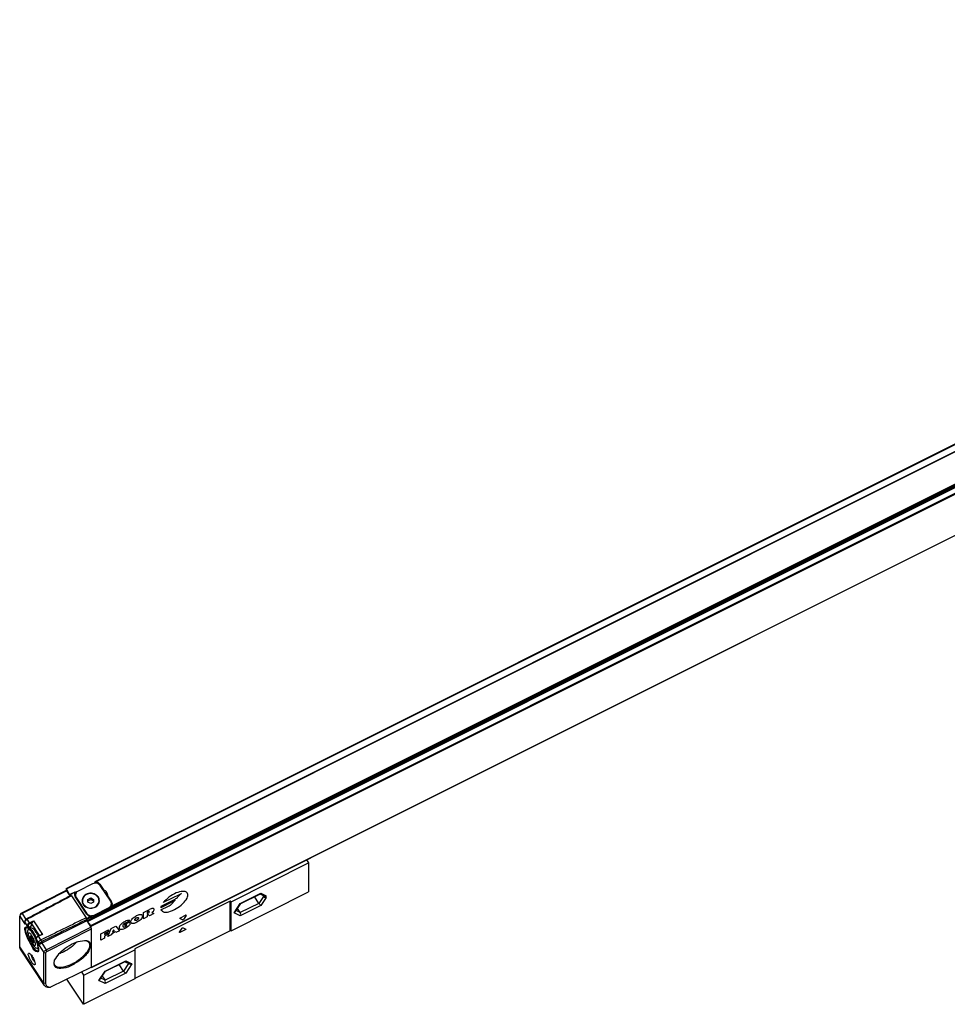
# Model space of a CAD drawing. Header units: millimetres. Extents: x -500 to 996, y -644 to 328.
# Tile 19 of 22: x 261 to 593, y -644 to -291. Entities that reach past the tile are written whole.
import ezdxf

# ---------------------------------------------------------------- set-up
doc = ezdxf.new("R2010")
doc.units = ezdxf.units.MM

# ---------------------------------------------------------------- blocks, each defined once
blk = doc.blocks.new('CABEZA_RANURADA_REGLA_S__7', base_point=(277.55, -643.95))
at = {"color": 7, "linetype": 'Continuous'}
for p, q in [((363.48, -592.21), (364.19, -593.28)), ((336.37, -607.19), (364.19, -593.28)), ((364.19, -593.28), (364.19, -603.68)), ((336.37, -617.59), (364.19, -603.68)), ((339.85, -607.83), (346.9, -604.32)), ((346.35, -607.77), (344.76, -605.38)), ((346.73, -604.4), (348.2, -605.14)), ((347.63, -604.85), (347.96, -605.36)), ((336.07, -607.04), (301.94, -624.1)), ((336.07, -617.59), (336.07, -607.04)), ((336.37, -607.19), (336.07, -607.04)), ((336.37, -617.59), (336.37, -607.19)), ((337.86, -610.82), (339.83, -607.85)), ((339.7, -611.1), (338.69, -609.57)), ((339.83, -607.85), (339.85, -607.83)), ((336.07, -617.59), (301.94, -634.65)), ((336.37, -617.59), (336.07, -617.59)), ((283.65, -633.55), (301.94, -624.4)), ((301.94, -624.1), (301.94, -624.4)), ((301.94, -624.4), (301.94, -634.65)), ((291.33, -632.1), (298.4, -628.56)), ((297.86, -632.02), (296.26, -629.63)), ((298.23, -628.65), (299.93, -629.5)), ((283.5, -643.88), (277.55, -634.96)), ((283.65, -633.55), (282.85, -632.36)), ((283.65, -643.95), (283.65, -633.55)), ((301.94, -634.8), (283.65, -643.95)), ((289.36, -635.07), (291.33, -632.1)), ((290.19, -633.82), (291.21, -635.35)), ((301.94, -634.65), (301.94, -634.8)), ((283.65, -643.95), (283.5, -643.88))]:
    blk.add_line(p, q, dxfattribs=at)
at = {"color": 3, "linetype": 'Continuous'}
for p, q in [((339.7, -607.82), (347.1, -604.12)), ((347.96, -605.36), (346.35, -607.77)), ((347.1, -604.12), (348.99, -605.07)), ((348.99, -605.69), (347.1, -608.52)), ((347.96, -605.36), (347.96, -605.02)), ((348.99, -605.69), (348.99, -605.07)), ((337.5, -611.12), (339.7, -607.82)), ((339.7, -611.1), (338.18, -610.34)), ((346.35, -607.77), (339.7, -611.1)), ((347.1, -608.52), (339.7, -612.22)), ((339.7, -612.22), (337.5, -611.12)), ((317.89, -618.09), (318.82, -616.7)), ((319.93, -617.25), (318.08, -618.18)), ((319.19, -616.51), (320.12, -616.97)), ((291.21, -632.07), (298.61, -628.37)), ((299.64, -629.35), (297.86, -632.02)), ((298.61, -628.37), (300.81, -629.47)), ((300.81, -629.47), (298.61, -632.77)), ((289.01, -635.37), (291.21, -632.07)), ((291.21, -635.35), (289.68, -634.58)), ((297.86, -632.02), (291.21, -635.35)), ((298.61, -632.77), (291.21, -636.47)), ((291.21, -636.47), (289.01, -635.37))]:
    blk.add_line(p, q, dxfattribs=at)
at = {"color": 7, "linetype": 'Continuous'}
for centre, radius, start, end in [((346.64, -603.83), 0.55, 297.9506, 327.7135), ((337.11, -610.31), 0.905, 295.7138, 325.4654), ((298.14, -628.08), 0.55, 297.9506, 327.7135), ((288.61, -634.56), 0.905, 295.7138, 325.4654)]:
    blk.add_arc(centre, radius, start, end, dxfattribs=at)
for points, knots in [([(348.99, -605.69), (348.79, -605.72), (348.39, -605.77), (348.11, -605.49), (347.96, -605.36)], [0, 0, 0, 0, 0.569111, 1.132687, 1.132687, 1.132687, 1.132687]), ([(348.99, -605.07), (348.86, -605.13), (348.6, -605.26), (348.33, -605.18), (348.2, -605.14)], [0, 0, 0, 0, 0.4212588, 0.818267, 0.818267, 0.818267, 0.818267]), ([(339.7, -607.82), (339.73, -607.84), (339.77, -607.86), (339.81, -607.85), (339.83, -607.85)], [0, 0, 0, 0, 0.0811225, 0.1332341, 0.1332341, 0.1332341, 0.1332341]), ([(347.1, -608.52), (346.97, -608.43), (346.68, -608.22), (346.47, -607.93), (346.35, -607.77)], [0, 0, 0, 0, 0.478606, 1.066385, 1.066385, 1.066385, 1.066385]), ([(300.81, -629.47), (300.66, -629.53), (300.37, -629.64), (300.07, -629.54), (299.93, -629.5)], [0, 0, 0, 0, 0.4642945, 0.9011969, 0.9011969, 0.9011969, 0.9011969]), ([(291.21, -632.07), (291.23, -632.08), (291.27, -632.11), (291.32, -632.1), (291.33, -632.1)], [0, 0, 0, 0, 0.0811225, 0.1332341, 0.1332341, 0.1332341, 0.1332341]), ([(298.61, -632.77), (298.48, -632.68), (298.19, -632.47), (297.97, -632.18), (297.86, -632.02)], [0, 0, 0, 0, 0.478606, 1.066385, 1.066385, 1.066385, 1.066385])]:
    blk.add_open_spline(points, degree=3, knots=knots, dxfattribs=at)
for points in [[(339.7, -612.22), (339.78, -612.04), (339.94, -611.66), (339.78, -611.29), (339.7, -611.1)], [(291.21, -636.47), (291.28, -636.28), (291.44, -635.91), (291.28, -635.53), (291.21, -635.35)]]:
    blk.add_open_spline(points, degree=3, dxfattribs=at)
at = {"color": 3, "linetype": 'Continuous'}
for points, knots in [([(318.82, -616.7), (318.87, -616.64), (318.98, -616.52), (319.13, -616.52), (319.19, -616.51)], [0, 0, 0, 0, 0.2439812, 0.4340905, 0.4340905, 0.4340905, 0.4340905]), ([(320.12, -616.97), (320.12, -617.02), (320.14, -617.15), (320.01, -617.21), (319.93, -617.25)], [0, 0, 0, 0, 0.125035, 0.3689226, 0.3689226, 0.3689226, 0.3689226]), ([(318.08, -618.18), (318, -618.21), (317.86, -618.27), (317.89, -618.14), (317.89, -618.09)], [0, 0, 0, 0, 0.1898518, 0.314678, 0.314678, 0.314678, 0.314678])]:
    blk.add_open_spline(points, degree=3, knots=knots, dxfattribs=at)
blk = doc.blocks.new('REGLA_S_CM-1240__8', base_point=(260.61, -637.94))
at = {"color": 7, "linetype": 'Continuous'}
for p, q in [((277.26, -602.47), (899.93, -291.13)), ((892.59, -297.56), (287.59, -600.05)), ((908.91, -319.5), (286.24, -630.83)), ((277.25, -603.15), (261.22, -611.33)), ((277.5, -603.28), (261.46, -611.46)), ((277.25, -602.5), (277.26, -602.47)), ((277.25, -602.5), (277.25, -603.15)), ((277.5, -603.28), (277.25, -603.15)), ((278.61, -604.9), (277.38, -602.61)), ((278.7, -605.08), (277.5, -603.28)), ((286.75, -600.75), (281.56, -603.35)), ((289.32, -600.86), (290.78, -603.06)), ((293.23, -607.01), (289.48, -601.38)), ((290.78, -603.33), (290.78, -603.06)), ((278.74, -605.04), (278.75, -605.01)), ((278.75, -604.5), (278.76, -604.47)), ((278.75, -604.5), (278.75, -605.01)), ((278.76, -604.47), (280.48, -603.61)), ((279.2, -605.08), (278.85, -604.55)), ((284.74, -611.66), (280.49, -605.28)), ((280.84, -603.95), (280.51, -604.12)), ((280.56, -605.35), (280.56, -604.85)), ((280.82, -605.71), (284.57, -611.34)), ((283.08, -606.94), (283.08, -606.84)), ((285.08, -606.34), (286.08, -605.84)), ((285.08, -606.84), (285.08, -606.34)), ((285.08, -606.84), (286.08, -606.34)), ((285.08, -607.34), (285.08, -606.84)), ((286.08, -605.84), (286.08, -606.34)), ((286.08, -605.84), (287.08, -606.34)), ((286.08, -606.34), (287.08, -606.84)), ((287.08, -606.34), (287.08, -606.84)), ((287.08, -606.84), (287.08, -607.34)), ((289.08, -606.94), (289.08, -606.84)), ((292.11, -605.04), (293.57, -607.24)), ((292.11, -605.32), (292.11, -605.04)), ((286.08, -607.84), (285.08, -607.34)), ((287.08, -607.34), (286.08, -607.84)), ((293.55, -609.6), (286.51, -613.12)), ((287.31, -611.97), (292.5, -609.37)), ((292.5, -609.87), (287.31, -612.47)), ((293.57, -607.84), (293.49, -607.72)), ((293.5, -608.37), (293.5, -607.87)), ((260.63, -612.26), (260.61, -612.38)), ((260.61, -623.36), (260.61, -612.38)), ((260.8, -611.73), (260.63, -612.26)), ((284.65, -613.25), (284.45, -612.95)), ((284.7, -613.58), (284.7, -614.08)), ((284.75, -614.01), (284.75, -613.5)), ((262.48, -614.44), (262.5, -614.32)), ((263.5, -616.52), (263.45, -616.48)), ((263.93, -616.96), (263.62, -617.11)), ((263.84, -616.78), (264.53, -616.44)), ((264.81, -615.91), (264.82, -615.88)), ((264.82, -615.88), (264.82, -615.16)), ((284.7, -614.08), (268.5, -622.01)), ((270.11, -624.43), (286.15, -616.25)), ((270.37, -625.05), (286.4, -616.88)), ((284.7, -614.08), (286.15, -616.25)), ((286.11, -615.7), (284.88, -614.3)), ((286.25, -616.5), (286.15, -616.25)), ((286.25, -616.5), (286.25, -616)), ((286.4, -616.88), (286.25, -616.5)), ((286.4, -630.63), (286.4, -616.88)), ((263.84, -619.57), (263.63, -618.85)), ((264.62, -619.52), (264.25, -619.6)), ((264.25, -619.6), (264.62, -620.77)), ((265.34, -620.6), (264.62, -619.52)), ((264.62, -620.77), (265.24, -620.46)), ((264.62, -620.77), (265.34, -621.85)), ((265.7, -621.77), (265.34, -620.6)), ((266.51, -621.12), (266.51, -620.43)), ((268.29, -619.01), (267.3, -619.51)), ((269.5, -637.19), (260.85, -624.21)), ((264.98, -621.96), (265.19, -622.26)), ((265.19, -622.26), (265.64, -622.86)), ((265.34, -621.85), (265.67, -621.69)), ((265.34, -621.85), (265.7, -621.77)), ((266.52, -621.2), (266.51, -621.12)), ((266.53, -621.2), (266.52, -621.2)), ((267.33, -623.76), (267.02, -623.91)), ((269.26, -636.34), (269.26, -625.36)), ((269.94, -636.49), (269.94, -625.52)), ((266.13, -629.51), (266.11, -629.71)), ((286.4, -630.63), (271.63, -637.86)), ((286.2, -630.81), (286.13, -630.76)), ((286.24, -630.83), (286.25, -630.8)), ((286.25, -630.8), (286.25, -630.7)), ((271.31, -637.93), (270.73, -637.89)), ((271.33, -637.94), (271.31, -637.93))]:
    blk.add_line(p, q, dxfattribs=at)
at = {"color": 3, "linetype": 'Continuous'}
for p, q in [((277.38, -602.61), (900.05, -291.27)), ((892.46, -297.75), (287.91, -600.02)), ((284.88, -614.3), (907.55, -302.97)), ((286.11, -615.7), (908.78, -304.37)), ((286.25, -616), (908.92, -304.66)), ((898.61, -306.57), (293.55, -609.1)), ((898.26, -306.45), (293.71, -608.72)), ((898.61, -307.07), (293.55, -609.6)), ((908.92, -319.47), (286.25, -630.8)), ((287.55, -600.43), (287.29, -600.56)), ((289.32, -601.17), (289.32, -600.86)), ((278.75, -604.83), (278.61, -604.9)), ((278.85, -604.55), (280.35, -603.8)), ((279.2, -605.08), (284.45, -612.95)), ((281.1, -603.66), (280.51, -603.96)), ((280.82, -605.79), (280.82, -605.71)), ((311.36, -608.73), (316.33, -606.25)), ((318.02, -604.56), (312.08, -607.53)), ((315, -608.03), (316.29, -606.63)), ((317.36, -605.48), (318.66, -604.09)), ((292.5, -609.87), (292.5, -609.37)), ((293.57, -607.84), (293.57, -607.24)), ((305, -611.03), (307.11, -609.97)), ((315.66, -607.1), (311.18, -609.34)), ((311.25, -610.15), (313.96, -608.8)), ((260.61, -612.38), (262.48, -615.19)), ((261.22, -611.33), (261.46, -611.46)), ((261.46, -611.46), (262.84, -613.54)), ((263.32, -613.5), (263.07, -613.37)), ((264.18, -614.79), (263.32, -613.5)), ((284.57, -611.41), (284.57, -611.34)), ((286.15, -612.5), (284.65, -613.25)), ((286.51, -612.62), (284.75, -613.5)), ((286.51, -613.12), (284.75, -614.01)), ((287.31, -612.47), (287.31, -611.97)), ((305, -613.28), (305, -611.03)), ((306.3, -612.63), (305, -613.28)), ((306.7, -610.74), (306.3, -610.94)), ((306.3, -610.94), (306.3, -611.41)), ((306.3, -611.41), (306.7, -611.21)), ((306.62, -611.72), (306.3, -611.88)), ((306.3, -611.88), (306.3, -612.63)), ((307.11, -612.22), (306.62, -611.72)), ((308.73, -611.41), (307.11, -612.22)), ((308.01, -611.02), (308.73, -611.41)), ((318.97, -613.7), (318.04, -613.24)), ((318.23, -612.96), (320.08, -612.04)), ((320.27, -612.13), (319.34, -613.52)), ((263.33, -615.72), (262.48, -614.44)), ((263.33, -615.72), (263.33, -616.4)), ((263.5, -616.52), (263.59, -616.5)), ((263.59, -616.5), (263.61, -616.47)), ((263.61, -615.78), (263.61, -616.47)), ((264.18, -614.79), (265.57, -614.09)), ((264.29, -615.04), (265.15, -614.6)), ((264.82, -615.16), (267.61, -619.35)), ((265.57, -614.09), (268.77, -618.89)), ((289.71, -618.67), (292.47, -617.29)), ((292.15, -619.7), (293.45, -616.8)), ((292.47, -617.29), (292.47, -617.85)), ((293.45, -616.8), (295.07, -615.99)), ((294.26, -617.24), (293.88, -618.09)), ((294.64, -617.71), (294.26, -617.24)), ((295.07, -615.99), (296.37, -617.59)), ((298.32, -615.3), (300.11, -614.41)), ((298.32, -615.77), (298.32, -615.3)), ((298.97, -615.45), (298.32, -615.77)), ((300.1, -613.94), (298.89, -614.83)), ((298.97, -615.73), (298.97, -615.45)), ((300.11, -614.41), (300.11, -615.44)), ((266.53, -620.52), (266.51, -620.43)), ((267.39, -621.8), (266.53, -620.52)), ((266.53, -621.2), (266.53, -620.52)), ((268.77, -618.89), (267.38, -619.59)), ((268.25, -620.89), (267.38, -619.59)), ((268.25, -620.89), (268.5, -621.51)), ((289.71, -620.92), (289.71, -618.67)), ((291.01, -620.27), (289.71, -620.92)), ((292.47, -617.85), (291.01, -618.58)), ((291.01, -618.96), (292.31, -618.31)), ((291.01, -618.58), (291.01, -618.96)), ((292.31, -618.87), (291.01, -619.52)), ((291.01, -619.52), (291.01, -620.27)), ((293.45, -619.05), (292.15, -619.7)), ((292.31, -618.31), (292.31, -618.87)), ((293.61, -618.69), (293.45, -619.05)), ((294.91, -618.04), (293.61, -618.69)), ((293.88, -618.09), (294.64, -617.71)), ((295.07, -618.24), (294.91, -618.04)), ((296.37, -617.59), (295.07, -618.24)), ((269.26, -636.34), (260.61, -623.36)), ((267.39, -621.8), (268.08, -621.97)), ((267.39, -622.55), (269.26, -625.36)), ((268.5, -622.01), (270.11, -624.43)), ((270.11, -624.43), (270.37, -625.05)), ((269.26, -625.36), (269.94, -625.52)), ((269.94, -636.49), (269.26, -636.34))]:
    blk.add_line(p, q, dxfattribs=at)
at = {"color": 7, "linetype": 'Continuous'}
for centre, radius, start, end in [((281.75, -604.42), 1.53, 156.1869, 179.8763), ((281.78, -604.41), 1.56, 180.3465, 214.0378), ((281.79, -605.03), 1.57, 144.8168, 168.5936), ((280.49, -603.62), 0.0148, 1.1693, 117.8171), ((282.12, -604.84), 1.56, 180.3465, 214.0378), ((282.12, -605.34), 1.56, 180.3465, 181.7519), ((285.42, -606.82), 2.35, 180.3465, 214.0378), ((286.75, -606.85), 2.42, 0.3465, 34.0378), ((286.75, -606.96), 2.43, 2.8201, 34.1501), ((290.64, -604.7), 1.51, 346.8611, 359.9787), ((285.42, -606.92), 2.35, 180.3465, 214.0378), ((291.94, -607.88), 1.56, 0.3465, 34.0378), ((292.27, -608.12), 1.56, 0.3465, 34.0378), ((292.27, -608.72), 1.56, 11.3589, 34.0378), ((292.31, -608.1), 1.53, 336.1869, 359.8763), ((263.5, -616.29), 0.198, 214.7641, 258.0259), ((263.51, -616.32), 0.199, 252.703, 267.0304), ((263.51, -616.32), 0.199, 267.0304, 296.2536), ((269.48, -624.02), 2.23, 116.109, 129.0147)]:
    blk.add_arc(centre, radius, start, end, dxfattribs=at)
at = {"color": 3, "linetype": 'Continuous'}
for centre, radius, start, end in [((314.68, -605.11), 2.22, 296.1857, 316.754), ((314.74, -603.02), 3.6, 296.1857, 316.754), ((317.04, -602.56), 2.22, 296.1857, 316.754), ((313.91, -609.81), 2.77, 157.1569, 170.3311), ((312.37, -605.56), 3.6, 296.1857, 316.754), ((263.51, -616.27), 0.225, 256.6894, 296.3195), ((296.72, -612.94), 3.59, 296.61, 308.9804)]:
    blk.add_arc(centre, radius, start, end, dxfattribs=at)
at = {"color": 7, "linetype": 'Continuous'}
for points, knots in [([(277.26, -602.47), (277.27, -602.47), (277.3, -602.48), (277.34, -602.54), (277.36, -602.58), (277.38, -602.61)], [0, 0, 0, 0, 0.0332481, 0.0985388, 0.1897038, 0.1897038, 0.1897038, 0.1897038]), ([(289.48, -601.38), (289.1, -601.04), (288.31, -600.32), (287.28, -600.6), (286.75, -600.75)], [0, 0, 0, 0, 1.458004, 2.985336, 2.985336, 2.985336, 2.985336]), ([(287.55, -600.1), (287.55, -600.1), (287.55, -600.09), (287.56, -600.08), (287.58, -600.07), (287.59, -600.06), (287.59, -600.05)], [0, 0, 0, 0, 0.00883252, 0.01766504, 0.04396692, 0.06507523, 0.06507523, 0.06507523, 0.06507523]), ([(287.55, -600.1), (287.55, -600.14), (287.55, -600.22), (287.55, -600.34), (287.55, -600.44), (287.55, -600.5), (287.55, -600.53)], [0, 0, 0, 0, 0.125, 0.25, 0.33823, 0.42646, 0.42646, 0.42646, 0.42646]), ([(287.59, -600.05), (287.62, -600.05), (287.66, -600.03), (287.74, -600.02), (287.82, -600.01), (287.87, -600.02), (287.91, -600.02)], [0, 0, 0, 0, 0.066869, 0.1519608, 0.2181844, 0.3186645, 0.3186645, 0.3186645, 0.3186645]), ([(289.32, -600.86), (289.14, -600.65), (288.76, -600.22), (288.2, -600.09), (287.91, -600.02)], [0, 0, 0, 0, 0.817945, 1.681987, 1.681987, 1.681987, 1.681987]), ([(292.15, -604.7), (292.06, -604.33), (291.89, -603.56), (291.16, -603.23), (290.78, -603.06)], [0, 0, 0, 0, 1.078464, 2.249352, 2.249352, 2.249352, 2.249352]), ([(278.95, -604.95), (277.62, -605.65), (274.98, -607.06), (271.01, -609.16), (267.04, -611.27), (264.4, -612.67), (263.07, -613.37)], [0, 0, 0, 0, 4.488471, 8.976942, 13.473364, 17.96669, 17.96669, 17.96669, 17.96669]), ([(279.2, -605.08), (277.87, -605.78), (275.23, -607.18), (271.26, -609.29), (267.29, -611.39), (264.65, -612.8), (263.32, -613.5)], [0, 0, 0, 0, 4.488471, 8.976942, 13.47388, 17.970818, 17.970818, 17.970818, 17.970818]), ([(278.61, -604.9), (278.63, -604.93), (278.65, -604.97), (278.69, -605.03), (278.72, -605.04), (278.74, -605.04)], [0, 0, 0, 0, 0.0911651, 0.1564557, 0.1897038, 0.1897038, 0.1897038, 0.1897038]), ([(278.76, -604.47), (278.77, -604.48), (278.81, -604.49), (278.83, -604.53), (278.85, -604.55)], [0, 0, 0, 0, 0.039792, 0.1225547, 0.1225547, 0.1225547, 0.1225547]), ([(278.95, -604.95), (278.97, -604.96), (279.01, -604.98), (279.07, -605.01), (279.13, -605.05), (279.18, -605.07), (279.2, -605.08)], [0, 0, 0, 0, 0.0698878, 0.1397755, 0.2096633, 0.2795511, 0.2795511, 0.2795511, 0.2795511]), ([(280.35, -603.8), (280.36, -603.78), (280.38, -603.73), (280.42, -603.68), (280.45, -603.64), (280.47, -603.62), (280.48, -603.61)], [0, 0, 0, 0, 0.0815891, 0.1370145, 0.1973783, 0.2360682, 0.2360682, 0.2360682, 0.2360682]), ([(281.56, -603.35), (281.27, -603.53), (280.73, -603.89), (280.61, -604.54), (280.56, -604.85)], [0, 0, 0, 0, 0.968399, 1.874924, 1.874924, 1.874924, 1.874924]), ([(288.76, -605.49), (288.29, -605.05), (287.33, -604.12), (285.27, -604.07), (283.43, -605), (283.12, -606.24), (282.98, -606.84)], [0, 0, 0, 0, 1.881474, 3.873265, 5.787669, 7.543021, 7.543021, 7.543021, 7.543021]), ([(284.58, -604.59), (284.14, -604.86), (283.3, -605.39), (283.08, -606.36), (282.98, -606.84)], [0, 0, 0, 0, 1.471565, 2.865063, 2.865063, 2.865063, 2.865063]), ([(282.98, -606.84), (283.07, -607.31), (283.25, -608.29), (284.51, -609.29), (286.08, -609.64), (287.64, -609.29), (288.9, -608.29), (289.09, -607.31), (289.18, -606.84)], [0, 0, 0, 0, 1.405113, 2.906132, 4.497307, 6.088481, 7.5895, 8.994614, 8.994614, 8.994614, 8.994614]), ([(289.08, -606.84), (288.99, -606.38), (288.81, -605.43), (287.59, -604.46), (286.08, -604.12), (284.56, -604.46), (283.34, -605.43), (283.16, -606.38), (283.08, -606.84)], [0, 0, 0, 0, 1.359787, 2.812386, 4.352232, 5.892078, 7.344678, 8.704465, 8.704465, 8.704465, 8.704465]), ([(288.76, -605.59), (288.6, -605.39), (288.27, -604.97), (287.81, -604.72), (287.58, -604.59)], [0, 0, 0, 0, 0.77932, 1.569201, 1.569201, 1.569201, 1.569201]), ([(292.12, -605), (292.02, -604.74), (291.82, -604.2), (291.33, -603.92), (291.07, -603.77)], [0, 0, 0, 0, 0.805006, 1.662752, 1.662752, 1.662752, 1.662752]), ([(283.48, -608.14), (283.93, -608.57), (284.86, -609.47), (286.84, -609.52), (288.59, -608.64), (288.92, -607.49), (289.08, -606.94)], [0, 0, 0, 0, 1.820782, 3.748321, 5.553218, 7.206877, 7.206877, 7.206877, 7.206877]), ([(284.53, -609.16), (284.32, -609.04), (283.91, -608.8), (283.62, -608.42), (283.48, -608.24)], [0, 0, 0, 0, 0.708749, 1.40946, 1.40946, 1.40946, 1.40946]), ([(289.08, -606.94), (288.99, -607.4), (288.83, -608.34), (288.03, -608.88), (287.63, -609.16)], [0, 0, 0, 0, 1.3459, 2.758286, 2.758286, 2.758286, 2.758286]), ([(292.5, -609.37), (292.78, -609.19), (293.33, -608.83), (293.45, -608.18), (293.5, -607.87)], [0, 0, 0, 0, 0.968399, 1.874924, 1.874924, 1.874924, 1.874924]), ([(292.5, -609.87), (292.78, -609.69), (293.33, -609.33), (293.45, -608.68), (293.5, -608.37)], [0, 0, 0, 0, 0.968399, 1.874924, 1.874924, 1.874924, 1.874924]), ([(293.71, -608.72), (293.69, -608.76), (293.66, -608.82), (293.62, -608.92), (293.57, -609.01), (293.56, -609.07), (293.55, -609.1)], [0, 0, 0, 0, 0.1149875, 0.2114476, 0.3350094, 0.4096749, 0.4096749, 0.4096749, 0.4096749]), ([(261.46, -611.46), (261.27, -611.57), (260.92, -611.77), (260.72, -612.11), (260.63, -612.26)], [0, 0, 0, 0, 0.653047, 1.173896, 1.173896, 1.173896, 1.173896]), ([(261.22, -611.33), (261.12, -611.38), (260.95, -611.48), (260.85, -611.66), (260.8, -611.73)], [0, 0, 0, 0, 0.3265233, 0.5869478, 0.5869478, 0.5869478, 0.5869478]), ([(262.52, -614.25), (262.55, -614.2), (262.61, -614.1), (262.74, -613.94), (262.9, -613.78), (263.06, -613.66), (263.2, -613.56), (263.28, -613.52), (263.32, -613.5)], [0, 0, 0, 0, 0.166577, 0.358234, 0.593582, 0.8411, 0.976512, 1.109299, 1.109299, 1.109299, 1.109299]), ([(262.52, -614.25), (262.53, -614.21), (262.55, -614.15), (262.59, -614.04), (262.62, -613.92), (262.65, -613.83), (262.67, -613.78)], [0, 0, 0, 0, 0.1025326, 0.2050654, 0.3464266, 0.487789, 0.487789, 0.487789, 0.487789]), ([(262.67, -613.78), (262.68, -613.75), (262.72, -613.67), (262.81, -613.56), (262.93, -613.46), (263.03, -613.4), (263.07, -613.37)], [0, 0, 0, 0, 0.1169852, 0.2613532, 0.4242923, 0.5881349, 0.5881349, 0.5881349, 0.5881349]), ([(284.45, -612.95), (283.1, -613.61), (280.4, -614.93), (276.35, -616.92), (272.3, -618.9), (269.6, -620.23), (268.25, -620.89)], [0, 0, 0, 0, 4.505361, 9.010721, 13.524579, 18.038436, 18.038436, 18.038436, 18.038436]), ([(284.7, -613.58), (283.35, -614.24), (280.65, -615.56), (276.6, -617.54), (272.55, -619.53), (269.85, -620.85), (268.5, -621.51)], [0, 0, 0, 0, 4.505361, 9.010721, 13.524062, 18.034296, 18.034296, 18.034296, 18.034296]), ([(284.57, -611.34), (284.96, -611.69), (285.75, -612.4), (286.78, -612.12), (287.31, -611.97)], [0, 0, 0, 0, 1.458004, 2.985336, 2.985336, 2.985336, 2.985336]), ([(284.75, -613.5), (284.74, -613.46), (284.72, -613.37), (284.67, -613.3), (284.65, -613.25)], [0, 0, 0, 0, 0.1183371, 0.2710369, 0.2710369, 0.2710369, 0.2710369]), ([(284.74, -611.66), (284.92, -611.87), (285.3, -612.3), (285.86, -612.43), (286.15, -612.5)], [0, 0, 0, 0, 0.817945, 1.681987, 1.681987, 1.681987, 1.681987]), ([(286.51, -612.62), (286.5, -612.61), (286.46, -612.56), (286.36, -612.54), (286.26, -612.52), (286.19, -612.51), (286.15, -612.5)], [0, 0, 0, 0, 0.0507766, 0.167892, 0.2745452, 0.3857742, 0.3857742, 0.3857742, 0.3857742]), ([(286.51, -612.7), (286.64, -612.68), (286.92, -612.64), (287.18, -612.53), (287.31, -612.47)], [0, 0, 0, 0, 0.4141401, 0.8345004, 0.8345004, 0.8345004, 0.8345004]), ([(286.51, -613.12), (286.51, -613.08), (286.51, -613), (286.51, -612.87), (286.51, -612.75), (286.51, -612.66), (286.51, -612.62)], [0, 0, 0, 0, 0.125, 0.25, 0.3786725, 0.5, 0.5, 0.5, 0.5]), ([(262.48, -615.19), (262.48, -615.13), (262.48, -615), (262.48, -614.81), (262.48, -614.63), (262.48, -614.5), (262.48, -614.44)], [0, 0, 0, 0, 0.1875, 0.375, 0.5625, 0.75, 0.75, 0.75, 0.75]), ([(262.5, -614.32), (262.5, -614.31), (262.51, -614.28), (262.52, -614.26), (262.52, -614.25)], [0, 0, 0, 0, 0.03882751, 0.07765509, 0.07765509, 0.07765509, 0.07765509]), ([(263.4, -616.48), (263.35, -616.45), (263.26, -616.4), (263.15, -616.36), (263.07, -616.34), (263.01, -616.34), (262.98, -616.35), (262.97, -616.35)], [0, 0, 0, 0, 0.1759781, 0.2930908, 0.3629243, 0.423441, 0.4578135, 0.4578135, 0.4578135, 0.4578135]), ([(263.62, -617.11), (263.54, -617.3), (263.29, -617.86), (263.5, -618.45), (263.63, -618.85)], [0, 0, 0, 0, 0.594693, 1.787396, 1.787396, 1.787396, 1.787396]), ([(264.81, -615.91), (264.71, -615.96), (264.5, -616.05), (264.23, -616.19), (263.92, -616.34), (263.72, -616.44), (263.59, -616.5)], [0, 0, 0, 0, 0.337567, 0.675134, 0.930209, 1.350273, 1.350273, 1.350273, 1.350273]), ([(266.51, -620.8), (266.31, -620.38), (265.94, -619.56), (265.19, -618.44), (264.55, -617.38), (263.85, -617.18), (263.62, -617.11)], [0, 0, 0, 0, 1.373952, 2.692753, 4.126404, 4.822723, 4.822723, 4.822723, 4.822723]), ([(263.84, -616.78), (263.79, -616.82), (263.69, -616.9), (263.66, -617.03), (263.65, -617.1)], [0, 0, 0, 0, 0.167218, 0.3808029, 0.3808029, 0.3808029, 0.3808029]), ([(265.63, -618.36), (265.33, -617.86), (264.89, -617.12), (264.1, -616.87), (263.84, -616.78)], [0, 0, 0, 0, 1.655255, 2.451094, 2.451094, 2.451094, 2.451094]), ([(266.58, -620.16), (266.42, -619.83), (266.1, -619.18), (265.44, -618.21), (264.85, -617.23), (264.16, -617.03), (263.93, -616.96)], [0, 0, 0, 0, 1.101395, 2.15088, 3.584516, 4.280554, 4.280554, 4.280554, 4.280554]), ([(263.95, -616.33), (263.95, -616.39), (263.94, -616.52), (263.95, -616.65), (263.96, -616.72)], [0, 0, 0, 0, 0.1881468, 0.3995318, 0.3995318, 0.3995318, 0.3995318]), ([(264.53, -616.44), (264.77, -616.51), (265.51, -616.71), (266.1, -617.71), (266.75, -618.66), (267.05, -619.26), (267.21, -619.56)], [0, 0, 0, 0, 0.732968, 2.242074, 3.216637, 4.240329, 4.240329, 4.240329, 4.240329]), ([(265.15, -614.6), (265.06, -614.69), (264.9, -614.85), (264.84, -615.07), (264.82, -615.16)], [0, 0, 0, 0, 0.3867474, 0.6648041, 0.6648041, 0.6648041, 0.6648041]), ([(265.15, -614.6), (265.19, -614.56), (265.27, -614.48), (265.37, -614.35), (265.47, -614.22), (265.54, -614.13), (265.57, -614.09)], [0, 0, 0, 0, 0.1551168, 0.3353368, 0.4975916, 0.6615481, 0.6615481, 0.6615481, 0.6615481]), ([(284.88, -614.3), (284.85, -614.26), (284.78, -614.17), (284.76, -614.06), (284.75, -614.01)], [0, 0, 0, 0, 0.1751967, 0.3271934, 0.3271934, 0.3271934, 0.3271934]), ([(286.11, -615.7), (286.15, -615.75), (286.21, -615.84), (286.23, -615.95), (286.25, -616)], [0, 0, 0, 0, 0.1751967, 0.3271934, 0.3271934, 0.3271934, 0.3271934]), ([(265.19, -622.26), (265.38, -622.62), (265.66, -623.11), (266.52, -622.68), (265.97, -621.55), (265.62, -620.36), (264.88, -619.37), (264.3, -618.26), (263.44, -618.69), (263.68, -619.2), (263.84, -619.57)], [0, 0, 0, 0, 0.974564, 1.368013, 2.347893, 3.849708, 5.351524, 6.331404, 6.724853, 7.699417, 7.699417, 7.699417, 7.699417]), ([(263.84, -619.57), (263.99, -619.98), (264.28, -620.82), (264.74, -621.57), (264.98, -621.96)], [0, 0, 0, 0, 1.297654, 2.653948, 2.653948, 2.653948, 2.653948]), ([(266.61, -620.11), (266.46, -619.8), (266.16, -619.2), (265.8, -618.64), (265.63, -618.36)], [0, 0, 0, 0, 1.019887, 2.004853, 2.004853, 2.004853, 2.004853]), ([(266.51, -620.43), (266.51, -620.4), (266.51, -620.34), (266.54, -620.25), (266.58, -620.15), (266.65, -620.04), (266.77, -619.9), (266.93, -619.75), (267.11, -619.62), (267.25, -619.54), (267.3, -619.51)], [0, 0, 0, 0, 0.092886, 0.175473, 0.279673, 0.426301, 0.571087, 0.804975, 1.086461, 1.261157, 1.261157, 1.261157, 1.261157]), ([(267.39, -621.8), (267.39, -621.78), (267.39, -621.72), (267.43, -621.62), (267.51, -621.48), (267.64, -621.32), (267.82, -621.16), (267.98, -621.04), (268.13, -620.95), (268.21, -620.91), (268.25, -620.89)], [0, 0, 0, 0, 0.074703, 0.160031, 0.338737, 0.549468, 0.783763, 1.03087, 1.166391, 1.299541, 1.299541, 1.299541, 1.299541]), ([(268.77, -618.89), (268.73, -618.89), (268.65, -618.9), (268.52, -618.93), (268.4, -618.96), (268.32, -618.99), (268.29, -619.01)], [0, 0, 0, 0, 0.119508, 0.2534131, 0.3743373, 0.5020325, 0.5020325, 0.5020325, 0.5020325]), ([(260.85, -624.21), (260.78, -624.09), (260.63, -623.82), (260.62, -623.52), (260.61, -623.36)], [0, 0, 0, 0, 0.4300907, 0.8942711, 0.8942711, 0.8942711, 0.8942711]), ([(265.64, -622.86), (265.88, -623.21), (266.23, -623.74), (266.82, -623.87), (267.02, -623.91)], [0, 0, 0, 0, 1.192703, 1.787396, 1.787396, 1.787396, 1.787396]), ([(266.53, -621.2), (266.53, -621.2), (266.53, -621.2), (266.53, -621.2), (266.52, -621.2)], [0, 0, 0, 0, 0.00167184, 0.01337471, 0.01337471, 0.01337471, 0.01337471]), ([(267.24, -624.89), (267.25, -624.89), (267.27, -624.87), (267.3, -624.84), (267.33, -624.79), (267.35, -624.72), (267.37, -624.63), (267.39, -624.52), (267.4, -624.4), (267.39, -624.23), (267.38, -624.02), (267.35, -623.81), (267.31, -623.58), (267.26, -623.35), (267.19, -623.08), (267.09, -622.71), (266.94, -622.26), (266.75, -621.74), (266.61, -621.38), (266.53, -621.2)], [0, 0, 0, 0, 0.029364, 0.075367, 0.122904, 0.197499, 0.304613, 0.395442, 0.520741, 0.684895, 0.892726, 1.149386, 1.336145, 1.570372, 1.854138, 2.189678, 2.714722, 3.272861, 3.858325, 3.858325, 3.858325, 3.858325]), ([(267.02, -623.91), (267.09, -623.83), (267.26, -623.63), (267.23, -623.35), (267.22, -623.19)], [0, 0, 0, 0, 0.2986244, 0.7785311, 0.7785311, 0.7785311, 0.7785311]), ([(267.05, -623.9), (267.1, -623.93), (267.21, -623.97), (267.32, -623.96), (267.37, -623.96)], [0, 0, 0, 0, 0.183659, 0.3306608, 0.3306608, 0.3306608, 0.3306608]), ([(267.33, -623.76), (267.33, -623.76), (267.33, -623.76), (267.33, -623.76), (267.34, -623.75)], [0, 0, 0, 0, 0.00160229, 0.01281835, 0.01281835, 0.01281835, 0.01281835]), ([(267.39, -622.55), (267.39, -622.49), (267.39, -622.36), (267.39, -622.18), (267.39, -621.99), (267.39, -621.86), (267.39, -621.8)], [0, 0, 0, 0, 0.1875, 0.375, 0.5625, 0.75, 0.75, 0.75, 0.75]), ([(267.39, -622.55), (267.4, -622.51), (267.42, -622.43), (267.51, -622.37), (267.6, -622.33), (267.7, -622.31), (267.82, -622.29), (267.95, -622.28), (268.03, -622.28), (268.08, -622.28)], [0, 0, 0, 0, 0.1219328, 0.2362944, 0.323753, 0.4156077, 0.5464484, 0.6683612, 0.8009381, 0.8009381, 0.8009381, 0.8009381]), ([(268.08, -621.97), (268.08, -621.93), (268.1, -621.84), (268.2, -621.72), (268.34, -621.61), (268.45, -621.54), (268.5, -621.51)], [0, 0, 0, 0, 0.1138789, 0.2685419, 0.453124, 0.644001, 0.644001, 0.644001, 0.644001]), ([(268.08, -622.28), (268.08, -622.23), (268.08, -622.13), (268.08, -622.02), (268.08, -621.97)], [0, 0, 0, 0, 0.1585046, 0.3170091, 0.3170091, 0.3170091, 0.3170091]), ([(269.26, -625.36), (269.33, -625.19), (269.5, -624.78), (269.88, -624.56), (270.11, -624.43)], [0, 0, 0, 0, 0.535708, 1.288141, 1.288141, 1.288141, 1.288141]), ([(286.06, -622.8), (285.78, -623.68), (285.1, -625.81), (282.29, -628.27), (278.95, -630.26), (275.96, -631.37), (272.8, -630.81), (272.97, -629.2), (273.05, -628.43)], [0, 0, 0, 0, 2.727777, 6.612385, 10.807683, 14.289183, 16.496351, 18.517643, 18.517643, 18.517643, 18.517643]), ([(273.14, -628.17), (273.66, -627.31), (274.82, -625.4), (277.6, -623.28), (280.62, -621.54), (282.83, -621.2), (283.82, -621.05)], [0, 0, 0, 0, 2.968149, 6.650249, 10.332348, 13.300497, 13.300497, 13.300497, 13.300497]), ([(285.71, -622.72), (285.68, -622.96), (285.61, -623.68), (284.99, -624.86), (284.09, -626.03), (283.06, -627.05), (281.83, -628.08), (280.36, -629.07), (278.71, -629.92), (277.14, -630.5), (275.78, -630.78), (274.65, -630.77), (273.78, -630.57), (273.39, -630.15), (273.21, -629.96)], [0, 0, 0, 0, 0.727396, 2.156622, 3.894517, 5.154557, 6.504909, 8.708943, 10.452255, 12.06301, 13.704961, 14.567428, 15.486025, 16.255938, 16.255938, 16.255938, 16.255938]), ([(281.1, -621.59), (280.42, -622.27), (279.03, -623.68), (277.3, -624.65), (276.42, -625.14)], [0, 0, 0, 0, 2.873007, 5.901815, 5.901815, 5.901815, 5.901815]), ([(283.82, -621.05), (283.98, -621.07), (284.31, -621.1), (284.79, -621.26), (285.19, -621.49), (285.37, -621.71), (285.44, -621.8)], [0, 0, 0, 0, 0.48239, 1.016901, 1.49372, 1.851846, 1.851846, 1.851846, 1.851846]), ([(283.82, -621.05), (283.86, -621.05), (283.96, -621.06), (284.05, -621.07), (284.1, -621.07)], [0, 0, 0, 0, 0.1418947, 0.2804397, 0.2804397, 0.2804397, 0.2804397]), ([(284.1, -621.07), (284.66, -621.16), (285.69, -621.33), (285.94, -622.33), (286.06, -622.8)], [0, 0, 0, 0, 1.53848, 2.853137, 2.853137, 2.853137, 2.853137]), ([(285.44, -621.8), (285.49, -621.87), (285.57, -622), (285.65, -622.23), (285.7, -622.47), (285.71, -622.64), (285.71, -622.72)], [0, 0, 0, 0, 0.2308384, 0.4662355, 0.726366, 0.9684172, 0.9684172, 0.9684172, 0.9684172]), ([(266.11, -629.71), (265.99, -629.77), (265.56, -629.95), (265, -628.94), (264.34, -628.01), (263.99, -626.91), (263.51, -625.86), (263.92, -625.63), (264.04, -625.57)], [0, 0, 0, 0, 0.365969, 1.290032, 2.670458, 4.050884, 4.974947, 5.340916, 5.340916, 5.340916, 5.340916]), ([(264.04, -625.57), (264.25, -625.74), (264.81, -626.19), (265.38, -627.25), (265.94, -628.37), (266.08, -629.17), (266.13, -629.51)], [0, 0, 0, 0, 0.820163, 2.141072, 3.542245, 4.564991, 4.564991, 4.564991, 4.564991]), ([(265.98, -628.71), (265.85, -628.56), (265.55, -628.21), (265.21, -627.57), (264.9, -626.91), (264.81, -626.46), (264.77, -626.27)], [0, 0, 0, 0, 0.595327, 1.379232, 2.163136, 2.758463, 2.758463, 2.758463, 2.758463]), ([(269.94, -625.52), (269.98, -625.43), (270.06, -625.23), (270.25, -625.12), (270.37, -625.05)], [0, 0, 0, 0, 0.2678539, 0.6440703, 0.6440703, 0.6440703, 0.6440703]), ([(276.42, -625.14), (276.13, -625.28), (275.56, -625.55), (274.97, -625.76), (274.69, -625.87)], [0, 0, 0, 0, 0.97129, 1.879286, 1.879286, 1.879286, 1.879286]), ([(273.21, -629.96), (273.15, -629.84), (273.02, -629.59), (272.96, -629.17), (272.99, -628.68), (273.09, -628.36), (273.14, -628.17)], [0, 0, 0, 0, 0.404346, 0.836221, 1.258339, 1.851986, 1.851986, 1.851986, 1.851986]), ([(273.05, -628.43), (273.07, -628.39), (273.1, -628.3), (273.13, -628.21), (273.14, -628.17)], [0, 0, 0, 0, 0.1385449, 0.2804397, 0.2804397, 0.2804397, 0.2804397]), ([(286.2, -630.81), (286.2, -630.82), (286.21, -630.83), (286.23, -630.83), (286.24, -630.83)], [0, 0, 0, 0, 0.0220012, 0.04371622, 0.04371622, 0.04371622, 0.04371622]), ([(269.5, -637.19), (269.43, -637.06), (269.28, -636.79), (269.27, -636.49), (269.26, -636.34)], [0, 0, 0, 0, 0.4300907, 0.8942711, 0.8942711, 0.8942711, 0.8942711]), ([(270.73, -637.89), (270.47, -637.83), (269.99, -637.72), (269.65, -637.36), (269.5, -637.19)], [0, 0, 0, 0, 0.782293, 1.450863, 1.450863, 1.450863, 1.450863]), ([(271.31, -637.93), (270.92, -637.82), (270.17, -637.61), (270.01, -636.85), (269.94, -636.49)], [0, 0, 0, 0, 1.124634, 2.144377, 2.144377, 2.144377, 2.144377]), ([(271.63, -637.86), (271.58, -637.89), (271.48, -637.93), (271.38, -637.93), (271.33, -637.94)], [0, 0, 0, 0, 0.1734228, 0.3115723, 0.3115723, 0.3115723, 0.3115723])]:
    blk.add_open_spline(points, degree=3, knots=knots, dxfattribs=at)
for points in [[(280.51, -604.12), (280.51, -604.08), (280.51, -604), (280.51, -603.87), (280.51, -603.75), (280.51, -603.66), (280.51, -603.62)], [(293.55, -609.1), (293.55, -609.14), (293.55, -609.22), (293.55, -609.35), (293.55, -609.47), (293.55, -609.56), (293.55, -609.6)], [(284.7, -613.58), (284.68, -613.53), (284.63, -613.42), (284.57, -613.26), (284.51, -613.11), (284.47, -613), (284.45, -612.95)]]:
    blk.add_open_spline(points, degree=3, dxfattribs=at)
at = {"color": 3, "linetype": 'Continuous'}
for points, knots in [([(311.25, -610.15), (311.64, -610.46), (312.64, -611.26), (314.99, -610.53), (317.38, -609.39), (319.47, -607.56), (320.92, -605.84), (320.91, -603.69), (318.73, -603.31), (316.57, -604.06), (314.07, -605.4), (312.73, -606.83), (312.08, -607.53)], [0, 0, 0, 0, 1.414408, 3.675996, 6.609272, 9.560199, 11.865514, 13.308052, 14.88623, 17.356473, 20.360605, 23.208215, 23.208215, 23.208215, 23.208215]), ([(308.31, -609.62), (308.12, -609.64), (307.7, -609.69), (307.32, -609.87), (307.11, -609.97)], [0, 0, 0, 0, 0.573948, 1.262964, 1.262964, 1.262964, 1.262964]), ([(308.01, -611.02), (308.19, -610.87), (308.5, -610.6), (308.82, -610.15), (308.74, -609.65), (308.46, -609.63), (308.31, -609.62)], [0, 0, 0, 0, 0.706835, 1.240652, 1.58382, 1.982495, 1.982495, 1.982495, 1.982495]), ([(300.1, -613.94), (299.82, -613.92), (299.13, -613.86), (298.08, -614.36), (297.09, -615.06), (296.4, -615.8), (296.06, -616.74), (296.5, -616.98), (296.69, -617.08)], [0, 0, 0, 0, 0.845732, 2.04336, 3.350718, 4.466636, 5.20119, 5.791471, 5.791471, 5.791471, 5.791471]), ([(304.66, -612.32), (304.54, -612.12), (304.23, -611.57), (302.99, -611.92), (301.87, -612.49), (300.93, -613.34), (300.22, -614.33), (300.91, -615.18), (302.08, -614.83), (303.19, -614.27), (304.27, -613.42), (304.55, -612.64), (304.66, -612.32)], [0, 0, 0, 0, 0.654238, 1.71365, 3.173115, 4.607767, 5.610831, 6.265054, 7.3246, 8.784012, 10.218599, 11.221798, 11.221798, 11.221798, 11.221798]), ([(302.54, -612.91), (302.53, -612.91), (302.51, -612.93), (302.45, -612.96), (302.36, -613.02), (302.24, -613.11), (302.15, -613.2), (302.09, -613.27), (302.04, -613.34), (301.99, -613.41), (301.94, -613.5), (301.91, -613.59), (301.89, -613.67), (301.89, -613.74), (301.91, -613.81), (301.96, -613.88), (302.02, -613.92), (302.09, -613.94), (302.16, -613.95), (302.25, -613.95), (302.35, -613.93), (302.45, -613.89), (302.56, -613.84), (302.65, -613.79), (302.75, -613.72), (302.85, -613.64), (302.93, -613.57), (303, -613.48), (303.07, -613.4), (303.12, -613.3), (303.16, -613.24), (303.18, -613.17), (303.2, -613.09), (303.19, -613.01), (303.18, -612.96), (303.16, -612.91), (303.11, -612.86), (303.03, -612.82), (302.93, -612.8), (302.82, -612.81), (302.7, -612.84), (302.61, -612.88), (302.56, -612.9), (302.55, -612.91), (302.54, -612.91)], [0, 0, 0, 0, 0.033347, 0.073734, 0.213787, 0.372361, 0.500882, 0.599789, 0.664041, 0.742337, 0.852965, 0.978364, 1.031816, 1.101618, 1.18009, 1.255917, 1.331396, 1.412418, 1.466178, 1.549936, 1.666242, 1.779564, 1.874682, 2.004537, 2.102224, 2.250134, 2.366935, 2.446163, 2.584633, 2.691389, 2.766194, 2.807378, 2.914211, 2.991934, 3.045636, 3.075767, 3.157217, 3.243354, 3.341604, 3.4562, 3.575713, 3.715593, 3.732473, 3.749446, 3.749446, 3.749446, 3.749446]), ([(306.7, -611.21), (306.8, -611.15), (306.96, -611.05), (307.18, -610.79), (306.94, -610.6), (306.8, -610.68), (306.7, -610.74)], [0, 0, 0, 0, 0.357118, 0.611931, 0.771501, 1.06826, 1.06826, 1.06826, 1.06826]), ([(318.23, -612.96), (318.15, -613), (318.02, -613.07), (318.04, -613.2), (318.04, -613.24)], [0, 0, 0, 0, 0.2438877, 0.3689226, 0.3689226, 0.3689226, 0.3689226]), ([(318.97, -613.7), (319.03, -613.7), (319.18, -613.69), (319.28, -613.58), (319.34, -613.52)], [0, 0, 0, 0, 0.1901093, 0.4340905, 0.4340905, 0.4340905, 0.4340905]), ([(320.27, -612.13), (320.27, -612.08), (320.29, -611.95), (320.16, -612), (320.08, -612.04)], [0, 0, 0, 0, 0.1248262, 0.314678, 0.314678, 0.314678, 0.314678]), ([(263.33, -616.4), (263.02, -616.38), (262.08, -616.3), (262.78, -618.7), (263.4, -620.63), (264.87, -622.99), (265.74, -624.76), (267.65, -625.35), (267.25, -623), (266.82, -621.91), (266.53, -621.2)], [0, 0, 0, 0, 0.804765, 2.39871, 5.108557, 8.064412, 10.275546, 11.203891, 12.600826, 15.193975, 15.193975, 15.193975, 15.193975]), ([(262.97, -616.35), (262.86, -616.63), (262.53, -617.48), (263.2, -619.16), (263.96, -621.19), (265.13, -623.02), (266.08, -624.57), (266.96, -624.81), (267.24, -624.89)], [0, 0, 0, 0, 0.871197, 2.673955, 5.072808, 7.471661, 9.27442, 10.145617, 10.145617, 10.145617, 10.145617]), ([(264.18, -614.79), (263.96, -614.92), (263.57, -615.14), (263.4, -615.55), (263.33, -615.72)], [0, 0, 0, 0, 0.752433, 1.288141, 1.288141, 1.288141, 1.288141]), ([(263.61, -615.78), (263.58, -615.79), (263.53, -615.81), (263.45, -615.8), (263.38, -615.78), (263.35, -615.74), (263.33, -615.72)], [0, 0, 0, 0, 0.0770746, 0.155016, 0.2309276, 0.3034321, 0.3034321, 0.3034321, 0.3034321]), ([(264.29, -615.04), (264.11, -615.15), (263.8, -615.32), (263.66, -615.65), (263.61, -615.78)], [0, 0, 0, 0, 0.602233, 1.03053, 1.03053, 1.03053, 1.03053]), ([(263.61, -616.47), (263.69, -616.43), (263.87, -616.34), (264.16, -616.2), (264.47, -616.05), (264.7, -615.93), (264.82, -615.88)], [0, 0, 0, 0, 0.289979, 0.579956, 0.964215, 1.348471, 1.348471, 1.348471, 1.348471]), ([(264.29, -615.04), (264.28, -615), (264.26, -614.92), (264.21, -614.84), (264.18, -614.79)], [0, 0, 0, 0, 0.1178438, 0.2705604, 0.2705604, 0.2705604, 0.2705604]), ([(296.69, -617.08), (296.95, -617.07), (297.54, -617.05), (298.42, -616.68), (299.32, -616.16), (299.85, -615.68), (300.11, -615.44)], [0, 0, 0, 0, 0.769297, 1.746775, 2.829528, 3.885847, 3.885847, 3.885847, 3.885847]), ([(297.76, -615.4), (297.67, -615.56), (297.52, -615.83), (297.66, -616.1), (297.72, -616.21)], [0, 0, 0, 0, 0.5077372, 0.8693531, 0.8693531, 0.8693531, 0.8693531]), ([(297.72, -616.21), (297.8, -616.24), (298.01, -616.3), (298.2, -616.2), (298.32, -616.15)], [0, 0, 0, 0, 0.2442171, 0.6232821, 0.6232821, 0.6232821, 0.6232821]), ([(298.89, -614.83), (298.81, -614.82), (298.61, -614.79), (298.3, -614.93), (297.99, -615.12), (297.83, -615.31), (297.76, -615.4)], [0, 0, 0, 0, 0.239267, 0.584281, 0.974149, 1.324982, 1.324982, 1.324982, 1.324982]), ([(267.38, -619.59), (267.16, -619.72), (266.77, -619.94), (266.6, -620.35), (266.53, -620.52)], [0, 0, 0, 0, 0.752433, 1.288141, 1.288141, 1.288141, 1.288141]), ([(267.38, -619.59), (267.37, -619.57), (267.35, -619.53), (267.31, -619.52), (267.3, -619.51)], [0, 0, 0, 0, 0.0827619, 0.1216237, 0.1216237, 0.1216237, 0.1216237])]:
    blk.add_open_spline(points, degree=3, knots=knots, dxfattribs=at)
blk = doc.blocks.new('REGLA_S-620__9', base_point=(260.61, -643.95))
for name, p in [('REGLA_S_CM-1240__8', (260.61, -637.94)), ('CABEZA_RANURADA_REGLA_S__7', (277.55, -643.95))]:
    blk.add_blockref(name, p)
blk = doc.blocks.new('ISO1', base_point=(355, -586))
blk.add_blockref('REGLA_S-620__9', (260.61, -643.95))

msp = doc.modelspace()

# ---------------------------------------------------------------- block references
msp.add_blockref('ISO1', (355, -586))

doc.saveas('drawing.dxf')
